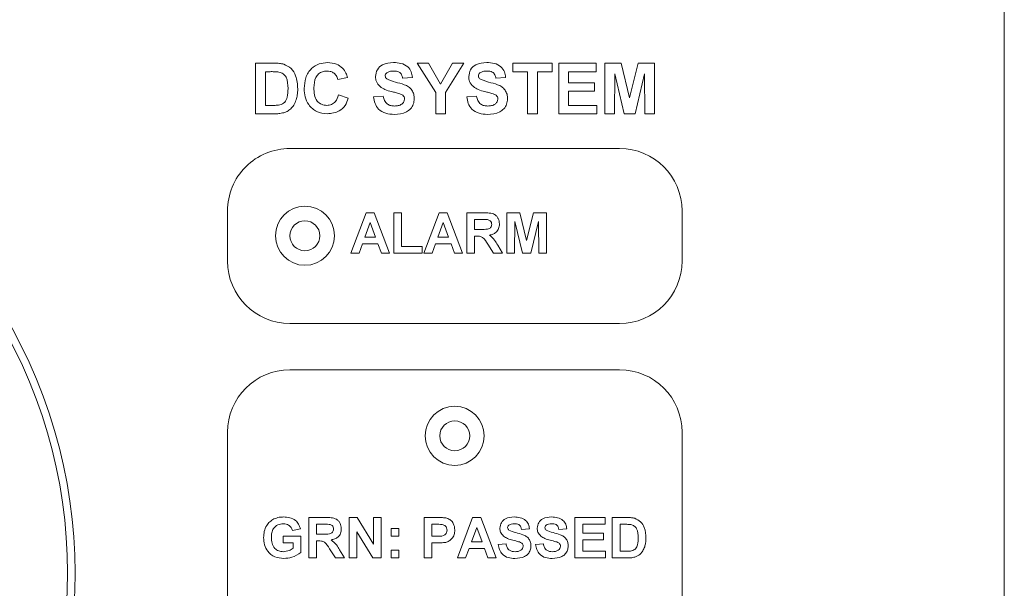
# Paper-space layout '2' of a CAD drawing. Header units: inches. Extents: x 1 to 109, y 1 to 85.
# Tile 29 of 66: x 52.42 to 54.39, y 61.94 to 63.08. Entities that reach past the tile are written whole.
import ezdxf

# ---------------------------------------------------------------- set-up
doc = ezdxf.new("R2010")
doc.units = ezdxf.units.IN
doc.header["$MEASUREMENT"] = 0

psp = doc.layouts.new('2')

# ---------------------------------------------------------------- linework, layer by layer
at = {"color": 7, "linetype": 'Continuous', "lineweight": 15, "ltscale": 5}
for p, q in [((54.3938, 58.6307), (54.3937, 64.3686)), ((52.8951, 62.9938), (52.9322, 62.9938)), ((52.8951, 62.8927), (52.8951, 62.9938)), ((53.2555, 62.9352), (53.2185, 62.9938)), ((53.2185, 62.9938), (53.2413, 62.9938)), ((53.2413, 62.9938), (53.2652, 62.9521)), ((53.2652, 62.9521), (53.2891, 62.9938)), ((53.3119, 62.9938), (53.2749, 62.9351)), ((53.2891, 62.9938), (53.3119, 62.9938)), ((53.4097, 62.9769), (53.4097, 62.9938)), ((53.4097, 62.9938), (53.4888, 62.9938)), ((53.4888, 62.9938), (53.4888, 62.9769)), ((53.5018, 62.8927), (53.5018, 62.9938)), ((53.5018, 62.9938), (53.577, 62.9938)), ((53.577, 62.9938), (53.577, 62.9769)), ((53.5938, 62.9938), (53.6267, 62.9938)), ((53.5938, 62.8927), (53.5938, 62.9938)), ((53.6267, 62.9938), (53.6437, 62.9248)), ((53.6437, 62.9248), (53.6607, 62.9938)), ((53.6607, 62.9938), (53.6936, 62.9938)), ((53.6936, 62.9938), (53.6936, 62.8927)), ((52.9242, 62.9769), (52.9145, 62.9769)), ((52.9145, 62.9769), (52.9145, 62.9095)), ((53.4396, 62.9769), (53.4097, 62.9769)), ((53.4396, 62.8927), (53.4396, 62.9769)), ((53.4888, 62.9769), (53.459, 62.9769)), ((53.459, 62.9769), (53.459, 62.8927)), ((53.577, 62.9769), (53.5212, 62.9769)), ((53.5212, 62.9769), (53.5212, 62.9549)), ((53.0792, 62.9653), (53.0597, 62.9614)), ((53.2088, 62.9653), (53.1894, 62.964)), ((53.3955, 62.9653), (53.376, 62.964)), ((53.5212, 62.9549), (53.5731, 62.9549)), ((53.5731, 62.9549), (53.5731, 62.9381)), ((53.6139, 62.9723), (53.6133, 62.8927)), ((53.6329, 62.8927), (53.6139, 62.9723)), ((53.6735, 62.9723), (53.6546, 62.8927)), ((53.6742, 62.8927), (53.6735, 62.9723)), ((53.2555, 62.8927), (53.2555, 62.9352)), ((53.2749, 62.9351), (53.2749, 62.8927)), ((53.5731, 62.9381), (53.5212, 62.9381)), ((53.5212, 62.9381), (53.5212, 62.9095)), ((53.061, 62.9303), (53.0805, 62.9238)), ((53.131, 62.9264), (53.1505, 62.9277)), ((53.3177, 62.9264), (53.3371, 62.9277)), ((52.9145, 62.9095), (52.9305, 62.9095)), ((53.5212, 62.9095), (53.5783, 62.9095)), ((53.5783, 62.9095), (53.5783, 62.8927)), ((52.9333, 62.8927), (52.8951, 62.8927)), ((53.2749, 62.8927), (53.2555, 62.8927)), ((53.459, 62.8927), (53.4396, 62.8927)), ((53.5783, 62.8927), (53.5018, 62.8927)), ((53.6133, 62.8927), (53.5938, 62.8927)), ((53.6546, 62.8927), (53.6329, 62.8927)), ((53.6936, 62.8927), (53.6742, 62.8927)), ((53.6237, 62.8233), (52.9637, 62.8233)), ((52.8387, 62.6983), (52.8387, 62.5983)), ((53.7487, 62.5983), (53.7487, 62.6983)), ((53.0855, 62.6139), (53.1161, 62.6947)), ((53.1161, 62.6947), (53.1326, 62.6947)), ((53.1326, 62.6947), (53.1633, 62.6139)), ((53.1716, 62.6139), (53.1716, 62.6947)), ((53.1716, 62.6947), (53.1872, 62.6947)), ((53.1872, 62.6947), (53.1872, 62.6273)), ((53.2318, 62.6139), (53.2623, 62.6947)), ((53.2623, 62.6947), (53.2788, 62.6947)), ((53.2788, 62.6947), (53.3095, 62.6139)), ((53.3178, 62.6139), (53.3178, 62.6947)), ((53.3178, 62.6947), (53.3518, 62.6947)), ((53.3466, 62.6813), (53.3334, 62.6813)), ((53.3334, 62.6813), (53.3334, 62.6616)), ((53.3977, 62.6139), (53.3977, 62.6947)), ((53.3977, 62.6947), (53.424, 62.6947)), ((53.4138, 62.6775), (53.4133, 62.6139)), ((53.429, 62.6139), (53.4138, 62.6775)), ((53.424, 62.6947), (53.4376, 62.6396)), ((53.4376, 62.6396), (53.4512, 62.6947)), ((53.4615, 62.6775), (53.4463, 62.6139)), ((53.4512, 62.6947), (53.4776, 62.6947)), ((53.462, 62.6139), (53.4615, 62.6775)), ((53.4776, 62.6947), (53.4776, 62.6139)), ((53.1244, 62.675), (53.1138, 62.646)), ((53.1351, 62.646), (53.1244, 62.675)), ((53.2707, 62.675), (53.2601, 62.646)), ((53.2813, 62.646), (53.2707, 62.675)), ((53.3334, 62.6616), (53.3459, 62.6616)), ((53.1138, 62.646), (53.1351, 62.646)), ((53.2601, 62.646), (53.2813, 62.646)), ((53.3369, 62.6481), (53.3334, 62.6481)), ((53.3334, 62.6481), (53.3334, 62.6139)), ((53.109, 62.6325), (53.1021, 62.6139)), ((53.14, 62.6325), (53.109, 62.6325)), ((53.1468, 62.6139), (53.14, 62.6325)), ((53.1872, 62.6273), (53.2287, 62.6273)), ((53.2287, 62.6273), (53.2287, 62.6139)), ((53.2552, 62.6325), (53.2484, 62.6139)), ((53.2862, 62.6325), (53.2552, 62.6325)), ((53.2931, 62.6139), (53.2862, 62.6325)), ((53.3712, 62.6139), (53.3597, 62.6322)), ((53.3796, 62.6299), (53.3894, 62.6139)), ((53.1021, 62.6139), (53.0855, 62.6139)), ((53.1633, 62.6139), (53.1468, 62.6139)), ((53.2287, 62.6139), (53.1716, 62.6139)), ((53.2484, 62.6139), (53.2318, 62.6139)), ((53.3095, 62.6139), (53.2931, 62.6139)), ((53.3334, 62.6139), (53.3178, 62.6139)), ((53.3894, 62.6139), (53.3712, 62.6139)), ((53.4133, 62.6139), (53.3977, 62.6139)), ((53.4463, 62.6139), (53.429, 62.6139)), ((53.4776, 62.6139), (53.462, 62.6139)), ((52.9637, 62.4733), (53.6237, 62.4733)), ((53.6237, 62.3808), (52.9637, 62.3808)), ((52.8387, 62.2558), (52.8387, 61.0558)), ((53.7487, 61.0558), (53.7487, 62.2558)), ((53.0013, 62.0045), (53.0013, 62.0854)), ((53.0013, 62.0854), (53.0352, 62.0854)), ((53.0301, 62.0719), (53.0168, 62.0719)), ((53.0168, 62.0719), (53.0168, 62.0522)), ((53.0822, 62.0045), (53.0822, 62.0854)), ((53.0822, 62.0854), (53.0984, 62.0854)), ((53.0984, 62.0854), (53.1309, 62.0322)), ((53.1309, 62.0322), (53.1309, 62.0854)), ((53.1309, 62.0854), (53.1465, 62.0854)), ((53.1465, 62.0854), (53.1465, 62.0045)), ((53.2325, 62.0045), (53.2325, 62.0854)), ((53.2325, 62.0854), (53.2584, 62.0854)), ((53.2563, 62.0719), (53.2481, 62.0719)), ((53.2481, 62.0719), (53.2481, 62.048)), ((53.2989, 62.0045), (53.3295, 62.0854)), ((53.3295, 62.0854), (53.346, 62.0854)), ((53.346, 62.0854), (53.3767, 62.0045)), ((53.5343, 62.0045), (53.5343, 62.0854)), ((53.5343, 62.0854), (53.5945, 62.0854)), ((53.5945, 62.0719), (53.5499, 62.0719)), ((53.5499, 62.0719), (53.5499, 62.0543)), ((53.5945, 62.0854), (53.5945, 62.0719)), ((53.609, 62.0854), (53.6387, 62.0854)), ((53.609, 62.0045), (53.609, 62.0854)), ((53.6323, 62.0719), (53.6246, 62.0719)), ((53.6246, 62.0719), (53.6246, 62.018)), ((52.9505, 62.0346), (52.9505, 62.048)), ((52.9505, 62.048), (52.9857, 62.048)), ((52.9847, 62.0626), (52.9691, 62.0594)), ((52.9857, 62.048), (52.9857, 62.0155)), ((53.0168, 62.0522), (53.0294, 62.0522)), ((53.1297, 62.0045), (53.0977, 62.0568)), ((53.0977, 62.0568), (53.0977, 62.0045)), ((53.1662, 62.048), (53.1662, 62.0636)), ((53.1662, 62.0636), (53.1817, 62.0636)), ((53.1817, 62.048), (53.1662, 62.048)), ((53.1817, 62.0636), (53.1817, 62.048)), ((53.2481, 62.048), (53.2574, 62.048)), ((53.3378, 62.0657), (53.3272, 62.0366)), ((53.3484, 62.0366), (53.3378, 62.0657)), ((53.4431, 62.0626), (53.4275, 62.0615)), ((53.5177, 62.0626), (53.5022, 62.0615)), ((53.5499, 62.0543), (53.5914, 62.0543)), ((53.5914, 62.0543), (53.5914, 62.0408)), ((52.9702, 62.0346), (52.9505, 62.0346)), ((52.9702, 62.024), (52.9702, 62.0346)), ((53.0203, 62.0387), (53.0168, 62.0387)), ((53.0168, 62.0387), (53.0168, 62.0045)), ((53.2588, 62.0346), (53.2481, 62.0346)), ((53.2481, 62.0346), (53.2481, 62.0045)), ((53.3272, 62.0366), (53.3484, 62.0366)), ((53.3808, 62.0314), (53.3964, 62.0325)), ((53.4555, 62.0314), (53.4711, 62.0325)), ((53.5914, 62.0408), (53.5499, 62.0408)), ((53.5499, 62.0408), (53.5499, 62.018)), ((53.0547, 62.0045), (53.0432, 62.0228)), ((53.063, 62.0205), (53.0728, 62.0045)), ((53.1662, 62.0045), (53.1662, 62.02)), ((53.1662, 62.02), (53.1817, 62.02)), ((53.1817, 62.02), (53.1817, 62.0045)), ((53.3223, 62.0232), (53.3155, 62.0045)), ((53.3534, 62.0232), (53.3223, 62.0232)), ((53.3602, 62.0045), (53.3534, 62.0232)), ((53.5499, 62.018), (53.5955, 62.018)), ((53.5955, 62.018), (53.5955, 62.0045)), ((53.6246, 62.018), (53.6374, 62.018)), ((53.0168, 62.0045), (53.0013, 62.0045)), ((53.0728, 62.0045), (53.0547, 62.0045)), ((53.0977, 62.0045), (53.0822, 62.0045)), ((53.1465, 62.0045), (53.1297, 62.0045)), ((53.1817, 62.0045), (53.1662, 62.0045)), ((53.2481, 62.0045), (53.2325, 62.0045)), ((53.3155, 62.0045), (53.2989, 62.0045)), ((53.3767, 62.0045), (53.3602, 62.0045)), ((53.5955, 62.0045), (53.5343, 62.0045)), ((53.6396, 62.0045), (53.609, 62.0045))]:
    psp.add_line(p, q, dxfattribs=at)
at = {"color": 7, "linetype": 'Continuous', "lineweight": 15, "ltscale": 25}
for centre, radius in [((52.9937, 62.6487), 0.059), ((52.9937, 62.6487), 0.03), ((53.2937, 62.2487), 0.059), ((53.2937, 62.2487), 0.03)]:
    psp.add_circle(centre, radius, dxfattribs=at)
for centre, radius, start, end in [((52.9637, 62.6983), 0.125, 90.0008, 180.0008), ((53.6237, 62.6983), 0.125, 0.0008, 90.0008), ((52.9637, 62.5983), 0.125, 180.0008, 270.0008), ((53.6237, 62.5983), 0.125, 270.0008, 0.0008), ((51.5187, 61.9737), 1.015, 327.1891, 32.9312), ((51.5187, 61.9737), 1, 327.1891, 32.9312), ((52.9637, 62.2558), 0.125, 90.0008, 180.0004), ((53.6237, 62.2558), 0.125, 0.0008, 90.0008)]:
    psp.add_arc(centre, radius, start, end, dxfattribs=at)
at = {"color": 7, "linetype": 'Continuous', "lineweight": 15, "ltscale": 5}
for points, knots in [([(52.9322, 62.9938), (52.9358, 62.9938), (52.9422, 62.9937), (52.9485, 62.9924), (52.9513, 62.9919)], [0, 0, 0, 0, 0.560238, 1, 1, 1, 1]), ([(52.9923, 62.943), (52.9928, 62.9504), (52.9937, 62.9653), (53.005, 62.9834), (53.0217, 62.9937), (53.0333, 62.9946), (53.0391, 62.9951)], [0, 0, 0, 0, 0.280688, 0.559622, 0.779535, 1, 1, 1, 1]), ([(53.0391, 62.9951), (53.0453, 62.9946), (53.0564, 62.9938), (53.0651, 62.987), (53.0689, 62.984)], [0, 0, 0, 0, 0.559913, 1, 1, 1, 1]), ([(53.1349, 62.9672), (53.1357, 62.9719), (53.1372, 62.9815), (53.1509, 62.9936), (53.1634, 62.9945), (53.171, 62.9951)], [0, 0, 0, 0, 0.279748, 0.559362, 1, 1, 1, 1]), ([(53.171, 62.9951), (53.176, 62.9949), (53.1862, 62.9944), (53.1993, 62.9881), (53.2074, 62.9772), (53.2083, 62.9693), (53.2088, 62.9653)], [0, 0, 0, 0, 0.2810154, 0.5601088, 0.7798251, 1, 1, 1, 1]), ([(53.3216, 62.9672), (53.3224, 62.9719), (53.3239, 62.9815), (53.3376, 62.9936), (53.35, 62.9945), (53.3576, 62.9951)], [0, 0, 0, 0, 0.279748, 0.559362, 1, 1, 1, 1]), ([(53.3576, 62.9951), (53.3627, 62.9949), (53.3728, 62.9944), (53.386, 62.9881), (53.394, 62.9772), (53.395, 62.9693), (53.3955, 62.9653)], [0, 0, 0, 0, 0.281015, 0.560109, 0.779825, 1, 1, 1, 1]), ([(52.9417, 62.976), (52.9385, 62.9763), (52.9326, 62.977), (52.9267, 62.9769), (52.9242, 62.9769)], [0, 0, 0, 0, 0.559753, 1, 1, 1, 1]), ([(52.9599, 62.9432), (52.9597, 62.9511), (52.9595, 62.962), (52.9505, 62.9733), (52.9447, 62.9751), (52.9417, 62.976)], [0, 0, 0, 0, 0.559429, 0.779516, 1, 1, 1, 1]), ([(52.9513, 62.9919), (52.9565, 62.9894), (52.967, 62.9844), (52.9779, 62.966), (52.9788, 62.9513), (52.9794, 62.9423)], [0, 0, 0, 0, 0.279072, 0.559338, 1, 1, 1, 1]), ([(53.0378, 62.9782), (53.0347, 62.978), (53.0287, 62.9775), (53.0207, 62.9728), (53.0126, 62.9621), (53.0121, 62.9518), (53.0118, 62.9445)], [0, 0, 0, 0, 0.18715, 0.37398, 0.560738, 1, 1, 1, 1]), ([(53.0597, 62.9614), (53.0588, 62.9641), (53.057, 62.9694), (53.0511, 62.9749), (53.0444, 62.9778), (53.04, 62.9781), (53.0378, 62.9782)], [0, 0, 0, 0, 0.27983, 0.559275, 0.779493, 1, 1, 1, 1]), ([(53.0689, 62.984), (53.0715, 62.9809), (53.0761, 62.9753), (53.0782, 62.9683), (53.0792, 62.9653)], [0, 0, 0, 0, 0.55896, 1, 1, 1, 1]), ([(53.1575, 62.9747), (53.1565, 62.9737), (53.1547, 62.972), (53.1545, 62.9696), (53.1544, 62.9685)], [0, 0, 0, 0, 0.558758, 1, 1, 1, 1]), ([(53.1712, 62.9782), (53.1685, 62.9782), (53.1636, 62.978), (53.1594, 62.9757), (53.1575, 62.9747)], [0, 0, 0, 0, 0.560544, 1, 1, 1, 1]), ([(53.1894, 62.964), (53.1888, 62.9664), (53.1878, 62.9711), (53.1815, 62.9777), (53.1751, 62.978), (53.1712, 62.9782)], [0, 0, 0, 0, 0.281521, 0.560305, 1, 1, 1, 1]), ([(53.3442, 62.9747), (53.3432, 62.9737), (53.3414, 62.972), (53.3411, 62.9696), (53.341, 62.9685)], [0, 0, 0, 0, 0.5587579, 1, 1, 1, 1]), ([(53.3579, 62.9782), (53.3552, 62.9782), (53.3503, 62.978), (53.3461, 62.9757), (53.3442, 62.9747)], [0, 0, 0, 0, 0.560544, 1, 1, 1, 1]), ([(53.376, 62.964), (53.3755, 62.9664), (53.3745, 62.9711), (53.3681, 62.9777), (53.3618, 62.978), (53.3579, 62.9782)], [0, 0, 0, 0, 0.281521, 0.560305, 1, 1, 1, 1]), ([(53.1443, 62.947), (53.1413, 62.9502), (53.136, 62.956), (53.1352, 62.9637), (53.1349, 62.9672)], [0, 0, 0, 0, 0.559266, 1, 1, 1, 1]), ([(53.1544, 62.9685), (53.1546, 62.9672), (53.1549, 62.9648), (53.1566, 62.9632), (53.1574, 62.9625)], [0, 0, 0, 0, 0.55848, 1, 1, 1, 1]), ([(53.1574, 62.9625), (53.1631, 62.9602), (53.1746, 62.9555), (53.1899, 62.9524), (53.2013, 62.947), (53.208, 62.9404), (53.2122, 62.9318), (53.2125, 62.9255), (53.2127, 62.9224)], [0, 0, 0, 0, 0.2494231, 0.500053, 0.625203, 0.7501424, 0.8749182, 1, 1, 1, 1]), ([(53.3309, 62.947), (53.328, 62.9502), (53.3226, 62.956), (53.3219, 62.9637), (53.3216, 62.9672)], [0, 0, 0, 0, 0.559266, 1, 1, 1, 1]), ([(53.341, 62.9685), (53.3412, 62.9672), (53.3416, 62.9648), (53.3433, 62.9632), (53.344, 62.9625)], [0, 0, 0, 0, 0.5584796, 1, 1, 1, 1]), ([(53.344, 62.9625), (53.3498, 62.9602), (53.3613, 62.9555), (53.3766, 62.9524), (53.3879, 62.947), (53.3947, 62.9404), (53.3989, 62.9318), (53.3992, 62.9255), (53.3994, 62.9224)], [0, 0, 0, 0, 0.249423, 0.500053, 0.625203, 0.750142, 0.874918, 1, 1, 1, 1]), ([(52.9435, 62.9105), (52.9471, 62.9119), (52.9543, 62.9146), (52.9594, 62.9279), (52.9597, 62.9374), (52.9599, 62.9432)], [0, 0, 0, 0, 0.278192, 0.558019, 1, 1, 1, 1]), ([(52.9794, 62.9423), (52.9793, 62.9382), (52.9791, 62.9309), (52.9771, 62.9238), (52.9763, 62.9208)], [0, 0, 0, 0, 0.56008, 1, 1, 1, 1]), ([(53.0384, 62.8927), (53.0312, 62.8935), (53.0168, 62.8951), (53.001, 62.909), (52.9933, 62.9261), (52.9926, 62.9374), (52.9923, 62.943)], [0, 0, 0, 0, 0.279571, 0.558708, 0.779053, 1, 1, 1, 1]), ([(53.0118, 62.9445), (53.0119, 62.9399), (53.0122, 62.9307), (53.0169, 62.9183), (53.0267, 62.9106), (53.034, 62.9099), (53.0377, 62.9095)], [0, 0, 0, 0, 0.281346, 0.560537, 0.780083, 1, 1, 1, 1]), ([(53.1674, 62.9371), (53.1627, 62.9382), (53.1545, 62.9403), (53.1474, 62.945), (53.1443, 62.947)], [0, 0, 0, 0, 0.560768, 1, 1, 1, 1]), ([(53.1838, 62.9327), (53.1807, 62.9336), (53.1753, 62.9351), (53.1698, 62.9365), (53.1674, 62.9371)], [0, 0, 0, 0, 0.559956, 1, 1, 1, 1]), ([(53.354, 62.9371), (53.3494, 62.9382), (53.3412, 62.9403), (53.3341, 62.945), (53.3309, 62.947)], [0, 0, 0, 0, 0.560768, 1, 1, 1, 1]), ([(53.3704, 62.9327), (53.3674, 62.9336), (53.362, 62.9351), (53.3565, 62.9365), (53.354, 62.9371)], [0, 0, 0, 0, 0.559956, 1, 1, 1, 1]), ([(52.9763, 62.9208), (52.9748, 62.9171), (52.9723, 62.9105), (52.9676, 62.9052), (52.9655, 62.9029)], [0, 0, 0, 0, 0.560007, 1, 1, 1, 1]), ([(53.0377, 62.9095), (53.0408, 62.9098), (53.0472, 62.9105), (53.0568, 62.9176), (53.0594, 62.9254), (53.061, 62.9303)], [0, 0, 0, 0, 0.280473, 0.560455, 1, 1, 1, 1]), ([(53.0805, 62.9238), (53.0787, 62.9188), (53.0751, 62.9088), (53.0608, 62.895), (53.0469, 62.8936), (53.0384, 62.8927)], [0, 0, 0, 0, 0.281276, 0.561399, 1, 1, 1, 1]), ([(53.1725, 62.8914), (53.1668, 62.8917), (53.1555, 62.8923), (53.1411, 62.9005), (53.1333, 62.9132), (53.1318, 62.922), (53.131, 62.9264)], [0, 0, 0, 0, 0.280715, 0.55934, 0.779309, 1, 1, 1, 1]), ([(53.1505, 62.9277), (53.1512, 62.9247), (53.1526, 62.9187), (53.1583, 62.9118), (53.1657, 62.9086), (53.1706, 62.9084), (53.173, 62.9082)], [0, 0, 0, 0, 0.280582, 0.559152, 0.779251, 1, 1, 1, 1]), ([(53.2127, 62.9224), (53.2123, 62.9188), (53.2115, 62.9117), (53.2058, 62.9024), (53.1933, 62.8927), (53.1811, 62.8919), (53.1725, 62.8914)], [0, 0, 0, 0, 0.186966, 0.374006, 0.560967, 1, 1, 1, 1]), ([(53.173, 62.9082), (53.1756, 62.9083), (53.1807, 62.9085), (53.1874, 62.9113), (53.1923, 62.9162), (53.1929, 62.9202), (53.1933, 62.9222)], [0, 0, 0, 0, 0.281228, 0.561008, 0.781099, 1, 1, 1, 1]), ([(53.1933, 62.9222), (53.1931, 62.9236), (53.1928, 62.9265), (53.1893, 62.9305), (53.1859, 62.9319), (53.1838, 62.9327)], [0, 0, 0, 0, 0.279779, 0.559088, 1, 1, 1, 1]), ([(53.3591, 62.8914), (53.3535, 62.8917), (53.3421, 62.8923), (53.3278, 62.9005), (53.32, 62.9132), (53.3185, 62.922), (53.3177, 62.9264)], [0, 0, 0, 0, 0.280715, 0.55934, 0.779309, 1, 1, 1, 1]), ([(53.3371, 62.9277), (53.3379, 62.9247), (53.3393, 62.9187), (53.345, 62.9118), (53.3524, 62.9086), (53.3573, 62.9084), (53.3597, 62.9082)], [0, 0, 0, 0, 0.280582, 0.559152, 0.779251, 1, 1, 1, 1]), ([(53.3994, 62.9224), (53.399, 62.9188), (53.3982, 62.9117), (53.3925, 62.9024), (53.38, 62.8927), (53.3677, 62.8919), (53.3591, 62.8914)], [0, 0, 0, 0, 0.186966, 0.374006, 0.560967, 1, 1, 1, 1]), ([(53.3597, 62.9082), (53.3622, 62.9083), (53.3674, 62.9085), (53.3741, 62.9113), (53.3789, 62.9162), (53.3796, 62.9202), (53.3799, 62.9222)], [0, 0, 0, 0, 0.281228, 0.561008, 0.781099, 1, 1, 1, 1]), ([(53.3799, 62.9222), (53.3798, 62.9236), (53.3795, 62.9265), (53.376, 62.9305), (53.3725, 62.9319), (53.3704, 62.9327)], [0, 0, 0, 0, 0.279779, 0.559088, 1, 1, 1, 1]), ([(52.9305, 62.9095), (52.933, 62.9095), (52.9373, 62.9095), (52.9416, 62.9102), (52.9435, 62.9105)], [0, 0, 0, 0, 0.560216, 1, 1, 1, 1]), ([(52.9512, 62.8948), (52.9479, 62.8941), (52.942, 62.8928), (52.9359, 62.8927), (52.9333, 62.8927)], [0, 0, 0, 0, 0.559579, 1, 1, 1, 1]), ([(52.9655, 62.9029), (52.9631, 62.9009), (52.9588, 62.8975), (52.9535, 62.8956), (52.9512, 62.8948)], [0, 0, 0, 0, 0.559443, 1, 1, 1, 1]), ([(53.359, 62.681), (53.3567, 62.6811), (53.3526, 62.6813), (53.3484, 62.6813), (53.3466, 62.6813)], [0, 0, 0, 0, 0.559921, 1, 1, 1, 1]), ([(53.3518, 62.6947), (53.3555, 62.6947), (53.3628, 62.6946), (53.3722, 62.6926), (53.3779, 62.6878), (53.3821, 62.6816), (53.3827, 62.676), (53.3832, 62.6723)], [0, 0, 0, 0, 0.251138, 0.500538, 0.625743, 0.751054, 1, 1, 1, 1]), ([(53.3676, 62.6716), (53.3675, 62.6729), (53.3673, 62.6756), (53.3643, 62.6796), (53.361, 62.6805), (53.359, 62.681)], [0, 0, 0, 0, 0.281084, 0.561281, 1, 1, 1, 1]), ([(53.3459, 62.6616), (53.3505, 62.6614), (53.3562, 62.6612), (53.3629, 62.663), (53.3657, 62.6651), (53.3674, 62.6682), (53.3676, 62.6705), (53.3676, 62.6716)], [0, 0, 0, 0, 0.500908, 0.625718, 0.750365, 0.875021, 1, 1, 1, 1]), ([(53.3832, 62.6723), (53.3829, 62.6692), (53.3824, 62.663), (53.3771, 62.6556), (53.3701, 62.6515), (53.3653, 62.6506), (53.3629, 62.6501)], [0, 0, 0, 0, 0.279943, 0.558974, 0.779184, 1, 1, 1, 1]), ([(53.3597, 62.6322), (53.3568, 62.6371), (53.3528, 62.6439), (53.3434, 62.6482), (53.3391, 62.6481), (53.3369, 62.6481)], [0, 0, 0, 0, 0.560986, 0.779305, 1, 1, 1, 1]), ([(53.3629, 62.6501), (53.3667, 62.6469), (53.3735, 62.6412), (53.3777, 62.6333), (53.3796, 62.6299)], [0, 0, 0, 0, 0.558188, 1, 1, 1, 1]), ([(52.9316, 62.0824), (52.935, 62.0838), (52.9412, 62.0862), (52.9478, 62.0863), (52.9507, 62.0864)], [0, 0, 0, 0, 0.559238, 1, 1, 1, 1]), ([(52.9507, 62.0864), (52.955, 62.0862), (52.9635, 62.0858), (52.9745, 62.0807), (52.9818, 62.0722), (52.9837, 62.0658), (52.9847, 62.0626)], [0, 0, 0, 0, 0.280674, 0.55986, 0.779759, 1, 1, 1, 1]), ([(53.384, 62.0641), (53.3846, 62.0679), (53.3858, 62.0755), (53.3968, 62.0852), (53.4067, 62.086), (53.4128, 62.0864)], [0, 0, 0, 0, 0.279748, 0.559362, 1, 1, 1, 1]), ([(53.4128, 62.0864), (53.4169, 62.0862), (53.425, 62.0859), (53.4355, 62.0808), (53.4419, 62.0721), (53.4427, 62.0658), (53.4431, 62.0626)], [0, 0, 0, 0, 0.281015, 0.560109, 0.779825, 1, 1, 1, 1]), ([(53.4586, 62.0641), (53.4593, 62.0679), (53.4605, 62.0755), (53.4714, 62.0852), (53.4814, 62.086), (53.4875, 62.0864)], [0, 0, 0, 0, 0.279748, 0.559362, 1, 1, 1, 1]), ([(53.4875, 62.0864), (53.4915, 62.0862), (53.4996, 62.0859), (53.5102, 62.0808), (53.5166, 62.0721), (53.5174, 62.0658), (53.5177, 62.0626)], [0, 0, 0, 0, 0.281015, 0.560109, 0.779825, 1, 1, 1, 1]), ([(52.9111, 62.0452), (52.9113, 62.0494), (52.9118, 62.0578), (52.9163, 62.0687), (52.9231, 62.0773), (52.9288, 62.0807), (52.9316, 62.0824)], [0, 0, 0, 0, 0.280146, 0.55998, 0.779944, 1, 1, 1, 1]), ([(52.9505, 62.0729), (52.9466, 62.0726), (52.9389, 62.0718), (52.9305, 62.0643), (52.927, 62.0549), (52.9267, 62.0489), (52.9266, 62.0459)], [0, 0, 0, 0, 0.279802, 0.558331, 0.778826, 1, 1, 1, 1]), ([(52.9691, 62.0594), (52.9683, 62.0616), (52.9666, 62.066), (52.9616, 62.0704), (52.956, 62.0726), (52.9523, 62.0728), (52.9505, 62.0729)], [0, 0, 0, 0, 0.279821, 0.559279, 0.779466, 1, 1, 1, 1]), ([(53.0424, 62.0716), (53.0401, 62.0717), (53.036, 62.0719), (53.0319, 62.0719), (53.0301, 62.0719)], [0, 0, 0, 0, 0.559921, 1, 1, 1, 1]), ([(53.0352, 62.0854), (53.0389, 62.0853), (53.0462, 62.0852), (53.0556, 62.0833), (53.0613, 62.0784), (53.0655, 62.0722), (53.0662, 62.0667), (53.0666, 62.063)], [0, 0, 0, 0, 0.251138, 0.500538, 0.625743, 0.751054, 1, 1, 1, 1]), ([(53.0511, 62.0623), (53.051, 62.0636), (53.0507, 62.0662), (53.0478, 62.0702), (53.0445, 62.0711), (53.0424, 62.0716)], [0, 0, 0, 0, 0.2810837, 0.5612808, 1, 1, 1, 1]), ([(53.2686, 62.0713), (53.2663, 62.0715), (53.2622, 62.0719), (53.2581, 62.0719), (53.2563, 62.0719)], [0, 0, 0, 0, 0.559833, 1, 1, 1, 1]), ([(53.2584, 62.0854), (53.262, 62.0854), (53.2685, 62.0854), (53.2748, 62.0845), (53.2776, 62.0841)], [0, 0, 0, 0, 0.560345, 1, 1, 1, 1]), ([(53.2782, 62.06), (53.278, 62.0616), (53.2778, 62.0646), (53.2753, 62.0681), (53.2721, 62.0705), (53.2698, 62.071), (53.2686, 62.0713)], [0, 0, 0, 0, 0.2798619, 0.5590693, 0.7794267, 1, 1, 1, 1]), ([(53.2776, 62.0841), (53.2803, 62.083), (53.2857, 62.0808), (53.2925, 62.0724), (53.2933, 62.0649), (53.2937, 62.0603)], [0, 0, 0, 0, 0.280091, 0.560804, 1, 1, 1, 1]), ([(53.4021, 62.0701), (53.4012, 62.0693), (53.3998, 62.068), (53.3996, 62.066), (53.3995, 62.0652)], [0, 0, 0, 0, 0.558758, 1, 1, 1, 1]), ([(53.413, 62.0729), (53.4108, 62.0729), (53.4069, 62.0727), (53.4035, 62.0709), (53.4021, 62.0701)], [0, 0, 0, 0, 0.560544, 1, 1, 1, 1]), ([(53.4275, 62.0615), (53.4271, 62.0634), (53.4263, 62.0672), (53.4212, 62.0725), (53.4161, 62.0728), (53.413, 62.0729)], [0, 0, 0, 0, 0.281521, 0.560305, 1, 1, 1, 1]), ([(53.4767, 62.0701), (53.4759, 62.0693), (53.4744, 62.068), (53.4743, 62.066), (53.4742, 62.0652)], [0, 0, 0, 0, 0.558758, 1, 1, 1, 1]), ([(53.4877, 62.0729), (53.4855, 62.0729), (53.4816, 62.0727), (53.4782, 62.0709), (53.4767, 62.0701)], [0, 0, 0, 0, 0.560544, 1, 1, 1, 1]), ([(53.5022, 62.0615), (53.5018, 62.0634), (53.501, 62.0672), (53.4959, 62.0725), (53.4908, 62.0728), (53.4877, 62.0729)], [0, 0, 0, 0, 0.281521, 0.560305, 1, 1, 1, 1]), ([(53.6463, 62.0711), (53.6437, 62.0714), (53.639, 62.0719), (53.6343, 62.0719), (53.6323, 62.0719)], [0, 0, 0, 0, 0.559753, 1, 1, 1, 1]), ([(53.6387, 62.0854), (53.6416, 62.0854), (53.6467, 62.0853), (53.6518, 62.0843), (53.654, 62.0838)], [0, 0, 0, 0, 0.5602382, 1, 1, 1, 1]), ([(53.6609, 62.0449), (53.6607, 62.0512), (53.6605, 62.06), (53.6533, 62.069), (53.6487, 62.0704), (53.6463, 62.0711)], [0, 0, 0, 0, 0.5594292, 0.7795157, 1, 1, 1, 1]), ([(53.654, 62.0838), (53.6582, 62.0819), (53.6665, 62.0779), (53.6753, 62.0632), (53.676, 62.0514), (53.6764, 62.0442)], [0, 0, 0, 0, 0.279072, 0.559338, 1, 1, 1, 1]), ([(53.0294, 62.0522), (53.0339, 62.052), (53.0397, 62.0518), (53.0463, 62.0536), (53.0491, 62.0558), (53.0508, 62.0588), (53.051, 62.0611), (53.0511, 62.0623)], [0, 0, 0, 0, 0.500908, 0.625718, 0.750365, 0.875021, 1, 1, 1, 1]), ([(53.0666, 62.063), (53.0663, 62.0598), (53.0658, 62.0536), (53.0606, 62.0462), (53.0535, 62.0422), (53.0487, 62.0412), (53.0463, 62.0407)], [0, 0, 0, 0, 0.279943, 0.558974, 0.779184, 1, 1, 1, 1]), ([(53.2574, 62.048), (53.2621, 62.0478), (53.268, 62.0476), (53.2741, 62.0509), (53.2764, 62.0535), (53.2779, 62.0566), (53.2781, 62.0589), (53.2782, 62.06)], [0, 0, 0, 0, 0.499693, 0.624844, 0.749841, 0.874898, 1, 1, 1, 1]), ([(53.2937, 62.0603), (53.2935, 62.0572), (53.2932, 62.051), (53.2888, 62.0433), (53.2826, 62.0381), (53.278, 62.0365), (53.2757, 62.0357)], [0, 0, 0, 0, 0.280285, 0.559873, 0.779918, 1, 1, 1, 1]), ([(53.3914, 62.0479), (53.389, 62.0505), (53.3848, 62.0551), (53.3842, 62.0613), (53.384, 62.0641)], [0, 0, 0, 0, 0.5592665, 1, 1, 1, 1]), ([(53.4099, 62.04), (53.4062, 62.0409), (53.3996, 62.0426), (53.3939, 62.0463), (53.3914, 62.0479)], [0, 0, 0, 0, 0.560768, 1, 1, 1, 1]), ([(53.3995, 62.0652), (53.3997, 62.0641), (53.3999, 62.0622), (53.4013, 62.0609), (53.4019, 62.0603)], [0, 0, 0, 0, 0.55848, 1, 1, 1, 1]), ([(53.4019, 62.0603), (53.4065, 62.0585), (53.4157, 62.0548), (53.428, 62.0523), (53.437, 62.048), (53.4425, 62.0426), (53.4458, 62.0357), (53.446, 62.0308), (53.4462, 62.0283)], [0, 0, 0, 0, 0.249423, 0.500053, 0.625203, 0.750142, 0.874918, 1, 1, 1, 1]), ([(53.4661, 62.0479), (53.4637, 62.0505), (53.4595, 62.0551), (53.4589, 62.0613), (53.4586, 62.0641)], [0, 0, 0, 0, 0.559266, 1, 1, 1, 1]), ([(53.4846, 62.04), (53.4809, 62.0409), (53.4743, 62.0426), (53.4686, 62.0463), (53.4661, 62.0479)], [0, 0, 0, 0, 0.560768, 1, 1, 1, 1]), ([(53.4742, 62.0652), (53.4743, 62.0641), (53.4746, 62.0622), (53.476, 62.0609), (53.4766, 62.0603)], [0, 0, 0, 0, 0.55848, 1, 1, 1, 1]), ([(53.4766, 62.0603), (53.4812, 62.0585), (53.4904, 62.0548), (53.5026, 62.0523), (53.5117, 62.048), (53.5171, 62.0426), (53.5204, 62.0357), (53.5207, 62.0308), (53.5209, 62.0283)], [0, 0, 0, 0, 0.249423, 0.500053, 0.625203, 0.750142, 0.874918, 1, 1, 1, 1]), ([(52.9516, 62.0034), (52.9454, 62.004), (52.9331, 62.0051), (52.9189, 62.0162), (52.9122, 62.0308), (52.9114, 62.0404), (52.9111, 62.0452)], [0, 0, 0, 0, 0.280091, 0.558748, 0.779191, 1, 1, 1, 1]), ([(52.9266, 62.0459), (52.9268, 62.0419), (52.9272, 62.034), (52.9323, 62.0237), (52.9411, 62.0178), (52.9473, 62.0172), (52.9505, 62.0169)], [0, 0, 0, 0, 0.281036, 0.560006, 0.779769, 1, 1, 1, 1]), ([(53.0432, 62.0228), (53.0402, 62.0278), (53.0362, 62.0346), (53.0269, 62.0388), (53.0225, 62.0387), (53.0203, 62.0387)], [0, 0, 0, 0, 0.560986, 0.779305, 1, 1, 1, 1]), ([(53.0463, 62.0407), (53.0501, 62.0375), (53.057, 62.0318), (53.0612, 62.024), (53.063, 62.0205)], [0, 0, 0, 0, 0.558188, 1, 1, 1, 1]), ([(53.2757, 62.0357), (53.2725, 62.0353), (53.2669, 62.0346), (53.2612, 62.0346), (53.2588, 62.0346)], [0, 0, 0, 0, 0.559811, 1, 1, 1, 1]), ([(53.414, 62.0034), (53.4095, 62.0037), (53.4004, 62.0041), (53.3889, 62.0107), (53.3827, 62.0209), (53.3815, 62.0279), (53.3808, 62.0314)], [0, 0, 0, 0, 0.280715, 0.55934, 0.779309, 1, 1, 1, 1]), ([(53.3964, 62.0325), (53.397, 62.0301), (53.3981, 62.0253), (53.4027, 62.0197), (53.4086, 62.0172), (53.4125, 62.017), (53.4144, 62.0169)], [0, 0, 0, 0, 0.280582, 0.559152, 0.779251, 1, 1, 1, 1]), ([(53.423, 62.0365), (53.4206, 62.0372), (53.4163, 62.0384), (53.4119, 62.0395), (53.4099, 62.04)], [0, 0, 0, 0, 0.559956, 1, 1, 1, 1]), ([(53.4462, 62.0283), (53.4459, 62.0254), (53.4453, 62.0197), (53.4407, 62.0122), (53.4307, 62.0045), (53.4209, 62.0039), (53.414, 62.0034)], [0, 0, 0, 0, 0.186966, 0.374006, 0.560967, 1, 1, 1, 1]), ([(53.4144, 62.0169), (53.4165, 62.017), (53.4206, 62.0172), (53.426, 62.0194), (53.4298, 62.0233), (53.4304, 62.0265), (53.4306, 62.0281)], [0, 0, 0, 0, 0.281228, 0.561008, 0.781099, 1, 1, 1, 1]), ([(53.4306, 62.0281), (53.4305, 62.0292), (53.4303, 62.0315), (53.4275, 62.0348), (53.4247, 62.0358), (53.423, 62.0365)], [0, 0, 0, 0, 0.2797787, 0.5590879, 1, 1, 1, 1]), ([(53.4887, 62.0034), (53.4841, 62.0037), (53.4751, 62.0041), (53.4636, 62.0107), (53.4574, 62.0209), (53.4561, 62.0279), (53.4555, 62.0314)], [0, 0, 0, 0, 0.280715, 0.55934, 0.779309, 1, 1, 1, 1]), ([(53.4711, 62.0325), (53.4716, 62.0301), (53.4728, 62.0253), (53.4773, 62.0197), (53.4833, 62.0172), (53.4872, 62.017), (53.4891, 62.0169)], [0, 0, 0, 0, 0.280582, 0.559152, 0.779251, 1, 1, 1, 1]), ([(53.4977, 62.0365), (53.4953, 62.0372), (53.4909, 62.0384), (53.4865, 62.0395), (53.4846, 62.04)], [0, 0, 0, 0, 0.559956, 1, 1, 1, 1]), ([(53.5209, 62.0283), (53.5205, 62.0254), (53.5199, 62.0197), (53.5154, 62.0122), (53.5053, 62.0045), (53.4955, 62.0039), (53.4887, 62.0034)], [0, 0, 0, 0, 0.186966, 0.374006, 0.560967, 1, 1, 1, 1]), ([(53.4891, 62.0169), (53.4911, 62.017), (53.4952, 62.0172), (53.5006, 62.0194), (53.5045, 62.0233), (53.505, 62.0265), (53.5053, 62.0281)], [0, 0, 0, 0, 0.281228, 0.561008, 0.781099, 1, 1, 1, 1]), ([(53.5053, 62.0281), (53.5052, 62.0292), (53.5049, 62.0315), (53.5021, 62.0348), (53.4994, 62.0358), (53.4977, 62.0365)], [0, 0, 0, 0, 0.279779, 0.559088, 1, 1, 1, 1]), ([(53.6477, 62.0187), (53.6506, 62.0198), (53.6564, 62.022), (53.6605, 62.0327), (53.6607, 62.0403), (53.6609, 62.0449)], [0, 0, 0, 0, 0.278192, 0.558019, 1, 1, 1, 1]), ([(53.674, 62.0269), (53.6728, 62.024), (53.6707, 62.0187), (53.667, 62.0145), (53.6653, 62.0127)], [0, 0, 0, 0, 0.560007, 1, 1, 1, 1]), ([(53.6764, 62.0442), (53.6763, 62.0409), (53.6762, 62.035), (53.6746, 62.0294), (53.674, 62.0269)], [0, 0, 0, 0, 0.56008, 1, 1, 1, 1]), ([(52.9505, 62.0169), (52.9544, 62.0174), (52.9616, 62.0183), (52.9675, 62.0223), (52.9702, 62.024)], [0, 0, 0, 0, 0.559098, 1, 1, 1, 1]), ([(52.9857, 62.0155), (52.9799, 62.0117), (52.9694, 62.0049), (52.957, 62.0039), (52.9516, 62.0034)], [0, 0, 0, 0, 0.558963, 1, 1, 1, 1]), ([(53.6374, 62.018), (53.6393, 62.018), (53.6428, 62.018), (53.6462, 62.0185), (53.6477, 62.0187)], [0, 0, 0, 0, 0.560216, 1, 1, 1, 1]), ([(53.6653, 62.0127), (53.6634, 62.0111), (53.6599, 62.0083), (53.6558, 62.0069), (53.6539, 62.0062)], [0, 0, 0, 0, 0.559443, 1, 1, 1, 1]), ([(53.6539, 62.0062), (53.6513, 62.0056), (53.6465, 62.0046), (53.6417, 62.0045), (53.6396, 62.0045)], [0, 0, 0, 0, 0.559579, 1, 1, 1, 1])]:
    psp.add_open_spline(points, degree=3, knots=knots, dxfattribs=at)

doc.saveas('drawing.dxf')
